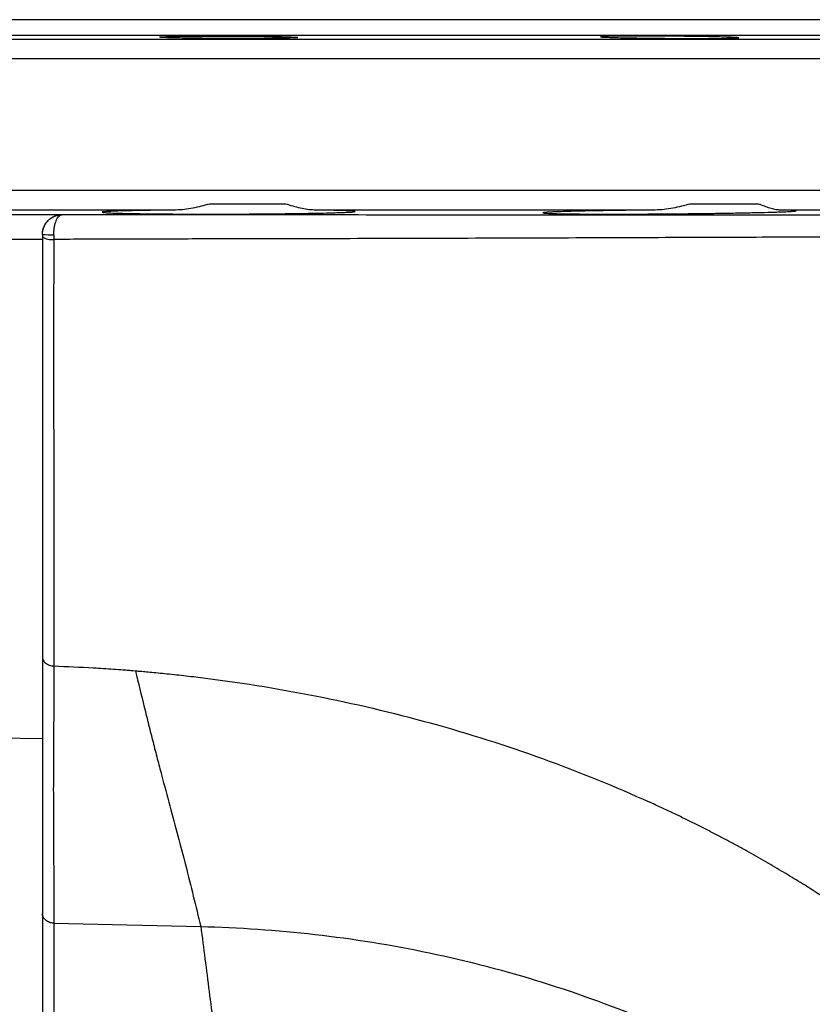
# Model space of a CAD drawing. Header units: millimetres. Extents: x 349 to 3491, y 673 to 2898.
# Tile 8 of 15: x 793 to 993, y 2650 to 2898. Entities that reach past the tile are written whole.
import ezdxf

# ---------------------------------------------------------------- set-up
doc = ezdxf.new("R2010")
doc.units = ezdxf.units.MM

msp = doc.modelspace()

# ---------------------------------------------------------------- linework, layer by layer
at = {"color": 7, "linetype": 'Continuous', "lineweight": 25}
for p, q in [((1129.58, 2898.48), (444.58, 2898.48)), ((860.05, 2851.92), (840.81, 2851.92)), ((979.62, 2851.92), (962.25, 2851.92)), ((832.42, 2850.4), (741.74, 2850.4)), ((803.57, 2849.29), (803.57, 2849.24)), ((953.5, 2850.4), (867.26, 2850.4)), ((1058.3, 2850.4), (984.93, 2850.4)), ((798.58, 2842.97), (798.58, 2716.77)), ((798.58, 2716.77), (787.08, 2716.95)), ((798.58, 2716.77), (798.58, 2626.61)), ((801.5, 2670.23), (838.61, 2669.38))]:
    msp.add_line(p, q, dxfattribs=at)
at = {"color": 1, "linetype": 'Continuous', "lineweight": 25}
for p, q in [((1134.38, 2894.52), (439.77, 2894.52)), ((787.08, 2893.57), (1188.66, 2893.57)), ((1193.58, 2888.57), (787.08, 2888.57)), ((787.08, 2855.4), (1193.58, 2855.4))]:
    msp.add_line(p, q, dxfattribs=at)
at = {"color": 7, "linetype": 'Continuous', "lineweight": 25}
for centre, radius, start, end in [((800.75, 2886.45), 42.3, 267.0617, 270.9399), ((800.8, 2846.33), 3.42, 229.4949, 280.8165)]:
    msp.add_arc(centre, radius, start, end, dxfattribs=at)
for points, knots in [([(833.29, 2893.86), (834.1, 2893.84), (834.99, 2893.83), (836.41, 2893.81), (836.9, 2893.8), (837.91, 2893.79), (838.44, 2893.78), (840.03, 2893.77), (841.12, 2893.76), (842.8, 2893.75), (843.37, 2893.75), (844.52, 2893.74), (845.09, 2893.74), (846.8, 2893.74), (847.94, 2893.73), (849.63, 2893.74), (850.19, 2893.74), (851.29, 2893.74), (852.36, 2893.74), (853.4, 2893.75), (854.41, 2893.75), (854.9, 2893.76), (856.34, 2893.77), (857.22, 2893.78), (858.43, 2893.8), (858.82, 2893.8), (859.55, 2893.82), (859.89, 2893.82), (860.85, 2893.84), (861.39, 2893.86), (862.04, 2893.88), (862.24, 2893.89), (862.57, 2893.91), (862.71, 2893.92), (863.05, 2893.95), (863.16, 2893.97), (863.16, 2894.01), (863.05, 2894.03), (862.72, 2894.06), (862.58, 2894.07), (862.25, 2894.09), (862.05, 2894.1), (861.39, 2894.12), (860.86, 2894.14), (859.91, 2894.17), (859.56, 2894.18), (858.83, 2894.2), (858.45, 2894.21), (857.24, 2894.23), (856.35, 2894.25), (854.92, 2894.27), (854.42, 2894.28), (853.41, 2894.29), (852.38, 2894.3), (851.31, 2894.31), (850.21, 2894.32), (849.65, 2894.32), (847.96, 2894.33), (846.82, 2894.34), (845.11, 2894.34), (844.54, 2894.34), (843.39, 2894.35), (842.82, 2894.35), (841.14, 2894.35), (840.04, 2894.34), (838.46, 2894.33), (837.93, 2894.33), (836.92, 2894.33), (836.43, 2894.32), (835, 2894.31), (834.12, 2894.3), (832.89, 2894.28), (832.51, 2894.27), (831.78, 2894.26), (831.44, 2894.25), (830.8, 2894.24), (830.51, 2894.23), (829.97, 2894.21), (829.72, 2894.2), (829.06, 2894.18), (828.73, 2894.16), (828.39, 2894.13), (828.31, 2894.12), (828.19, 2894.1), (828.16, 2894.09), (828.16, 2894.06), (828.27, 2894.04), (828.6, 2894.01), (828.74, 2894), (829.08, 2893.98), (829.27, 2893.97), (829.7, 2893.95), (829.95, 2893.94), (830.48, 2893.93), (830.78, 2893.92), (831.74, 2893.89), (832.47, 2893.87), (833.29, 2893.86)], [0, 0, 0, 0, 0.03125, 0.03125, 0.046875, 0.046875, 0.0625, 0.0625, 0.09375, 0.09375, 0.109375, 0.109375, 0.125, 0.125, 0.15625, 0.15625, 0.171875, 0.171875, 0.1875, 0.203125, 0.203125, 0.21875, 0.21875, 0.25, 0.25, 0.265625, 0.265625, 0.28125, 0.28125, 0.3125, 0.3125, 0.328125, 0.328125, 0.34375, 0.34375, 0.375, 0.375, 0.40625, 0.40625, 0.421875, 0.421875, 0.4375, 0.4375, 0.46875, 0.46875, 0.484375, 0.484375, 0.5, 0.5, 0.53125, 0.53125, 0.546875, 0.546875, 0.5625, 0.578125, 0.578125, 0.59375, 0.59375, 0.625, 0.625, 0.640625, 0.640625, 0.65625, 0.65625, 0.6875, 0.6875, 0.703125, 0.703125, 0.71875, 0.71875, 0.75, 0.75, 0.765625, 0.765625, 0.78125, 0.78125, 0.796875, 0.796875, 0.8125, 0.8125, 0.84375, 0.84375, 0.859375, 0.859375, 0.875, 0.875, 0.90625, 0.90625, 0.921875, 0.921875, 0.9375, 0.9375, 0.953125, 0.953125, 0.96875, 0.96875, 1, 1, 1, 1]), ([(939.66, 2894.17), (939.64, 2894.17), (939.59, 2894.15), (940.02, 2894.1), (940.95, 2894.05), (942.43, 2894), (943.9, 2893.96), (944.72, 2893.94)], [0, 0, 0, 0, 0.087332, 0.302166, 0.517029, 0.731893, 1, 1, 1, 1]), ([(944.72, 2893.94), (945.42, 2893.92), (946.93, 2893.89), (948.62, 2893.86), (950.41, 2893.84), (951.33, 2893.83), (953.21, 2893.8), (954.17, 2893.79), (956.15, 2893.77), (957.13, 2893.77), (959.09, 2893.75), (960.06, 2893.75), (962, 2893.74), (962.93, 2893.74), (964.74, 2893.73), (965.61, 2893.73), (967.29, 2893.74), (968.07, 2893.74), (969.53, 2893.75), (970.2, 2893.75), (971.44, 2893.77), (971.98, 2893.78), (972.92, 2893.8), (973.32, 2893.81), (973.96, 2893.83), (974.2, 2893.84), (974.52, 2893.87), (974.6, 2893.88), (974.59, 2893.91), (974.5, 2893.93), (974.16, 2893.96), (973.91, 2893.98), (973.25, 2894.01), (972.43, 2894.05), (971.33, 2894.08), (970.08, 2894.11), (969.4, 2894.13), (967.93, 2894.16), (967.14, 2894.18), (965.45, 2894.21), (964.57, 2894.22), (962.76, 2894.25), (961.82, 2894.26), (959.88, 2894.29), (958.91, 2894.3), (956.95, 2894.31), (955.97, 2894.32), (953.99, 2894.33), (953.03, 2894.34), (951.16, 2894.34), (950.24, 2894.35), (948.46, 2894.35), (947.62, 2894.35), (946.03, 2894.34), (945.29, 2894.34), (943.9, 2894.32), (943.27, 2894.32), (942.16, 2894.3), (941.67, 2894.29), (940.82, 2894.27), (940.49, 2894.26), (939.97, 2894.23), (939.78, 2894.22), (939.68, 2894.2)], [0, 0, 0, 0, 0.03125, 0.0625, 0.0625, 0.09375, 0.09375, 0.125, 0.125, 0.15625, 0.15625, 0.1875, 0.1875, 0.21875, 0.21875, 0.25, 0.25, 0.28125, 0.28125, 0.3125, 0.3125, 0.34375, 0.34375, 0.375, 0.375, 0.40625, 0.40625, 0.4375, 0.4375, 0.46875, 0.46875, 0.5, 0.5, 0.53125, 0.5625, 0.5625, 0.59375, 0.59375, 0.625, 0.625, 0.65625, 0.65625, 0.6875, 0.6875, 0.71875, 0.71875, 0.75, 0.75, 0.78125, 0.78125, 0.8125, 0.8125, 0.84375, 0.84375, 0.875, 0.875, 0.90625, 0.90625, 0.9375, 0.9375, 0.96875, 0.96875, 1, 1, 1, 1]), ([(840.81, 2851.92), (839.4, 2851.51), (838.01, 2851.15), (835.9, 2850.73), (835.19, 2850.62), (833.79, 2850.45), (833.1, 2850.4), (832.42, 2850.4)], [0, 0, 0, 0, 0.5, 0.5, 0.75, 0.75, 1, 1, 1, 1]), ([(867.26, 2850.4), (866.71, 2850.4), (866.14, 2850.45), (864.98, 2850.62), (864.4, 2850.73), (862.59, 2851.14), (861.34, 2851.5), (860.05, 2851.92)], [0, 0, 0, 0, 0.25, 0.25, 0.5, 0.5, 1, 1, 1, 1]), ([(962.25, 2851.92), (960.85, 2851.51), (959.43, 2851.15), (957.22, 2850.73), (956.48, 2850.62), (954.99, 2850.45), (954.25, 2850.4), (953.5, 2850.4)], [0, 0, 0, 0, 0.5, 0.5, 0.75, 0.75, 1, 1, 1, 1]), ([(984.93, 2850.4), (984.56, 2850.4), (984.17, 2850.45), (983.36, 2850.62), (982.93, 2850.73), (981.6, 2851.14), (980.64, 2851.5), (979.62, 2851.92)], [0, 0, 0, 0, 0.25, 0.25, 0.5, 0.5, 1, 1, 1, 1]), ([(798.58, 2844.21), (798.58, 2844.61), (798.62, 2845), (798.76, 2845.57), (798.82, 2845.75), (798.95, 2846.11), (799.02, 2846.28), (799.18, 2846.6), (799.27, 2846.76), (799.46, 2847.06), (799.56, 2847.2), (799.87, 2847.6), (800.1, 2847.84), (800.83, 2848.47), (801.35, 2848.77), (802.17, 2849.08), (802.45, 2849.15), (802.87, 2849.23), (803.01, 2849.25), (803.29, 2849.28), (803.43, 2849.29), (803.57, 2849.29)], [0, 0, 0, 0, 0.125, 0.125, 0.1875, 0.1875, 0.25, 0.25, 0.3125, 0.3125, 0.375, 0.375, 0.5, 0.5, 0.75, 0.75, 0.875, 0.875, 0.9375, 0.9375, 1, 1, 1, 1]), ([(798.58, 2844.2), (798.58, 2844.55), (798.61, 2844.88), (798.75, 2845.54), (798.85, 2845.87), (799.11, 2846.48), (799.27, 2846.78), (799.65, 2847.32), (799.87, 2847.58), (800.33, 2848.03), (800.59, 2848.24), (801.13, 2848.59), (801.42, 2848.74), (802.01, 2848.98), (802.32, 2849.08), (802.78, 2849.17), (802.94, 2849.19), (803.26, 2849.23), (803.42, 2849.24), (803.57, 2849.24)], [0, 0, 0, 0, 0.125, 0.125, 0.25, 0.25, 0.375, 0.375, 0.5, 0.5, 0.625, 0.625, 0.75, 0.75, 0.875, 0.875, 0.9375, 0.9375, 1, 1, 1, 1]), ([(801.44, 2844.15), (801.44, 2844.5), (801.45, 2844.83), (801.51, 2845.49), (801.55, 2845.82), (801.67, 2846.44), (801.73, 2846.73), (801.89, 2847.28), (801.99, 2847.54), (802.18, 2848), (802.29, 2848.21), (802.53, 2848.57), (802.65, 2848.72), (802.9, 2848.97), (803.03, 2849.06), (803.23, 2849.16), (803.3, 2849.19), (803.44, 2849.22), (803.51, 2849.23), (803.57, 2849.24)], [0, 0, 0, 0, 0.125, 0.125, 0.25, 0.25, 0.375, 0.375, 0.5, 0.5, 0.625, 0.625, 0.75, 0.75, 0.875, 0.875, 0.9375, 0.9375, 1, 1, 1, 1]), ([(803.57, 2849.24), (806.27, 2849.24), (808.96, 2849.24), (812.99, 2849.24), (814.33, 2849.24), (816.33, 2849.24), (817, 2849.24), (818.34, 2849.24), (819.01, 2849.24), (821.01, 2849.24), (822.34, 2849.24), (825, 2849.23), (826.33, 2849.23), (830.31, 2849.23), (832.95, 2849.23), (846.15, 2849.23), (856.59, 2849.23), (877.23, 2849.23), (887.44, 2849.22), (900.05, 2849.22), (902.57, 2849.22), (907.59, 2849.22), (910.09, 2849.22), (917.54, 2849.22), (922.43, 2849.21), (936.91, 2849.21), (946.29, 2849.21), (964.51, 2849.2), (973.35, 2849.2), (986.2, 2849.19), (990.42, 2849.19), (996.64, 2849.19), (998.69, 2849.19), (1002.77, 2849.19), (1004.79, 2849.19), (1014.75, 2849.18), (1022.36, 2849.18), (1029.59, 2849.18)], [0, 0, 0, 0, 0.03125, 0.03125, 0.046875, 0.046875, 0.054688, 0.054688, 0.0625, 0.0625, 0.078125, 0.078125, 0.09375, 0.09375, 0.125, 0.125, 0.25, 0.25, 0.375, 0.375, 0.40625, 0.40625, 0.4375, 0.4375, 0.5, 0.5, 0.625, 0.625, 0.75, 0.75, 0.8125, 0.8125, 0.84375, 0.84375, 0.875, 0.875, 1, 1, 1, 1]), ([(832.42, 2850.4), (831.64, 2850.39), (830.87, 2850.38), (829.37, 2850.36), (828.64, 2850.35), (826.52, 2850.33), (825.19, 2850.31), (823.62, 2850.28), (823.31, 2850.27), (822.71, 2850.26), (822.41, 2850.25), (821.54, 2850.24), (820.98, 2850.22), (819.41, 2850.19), (818.47, 2850.16), (817.24, 2850.12), (816.86, 2850.11), (816.15, 2850.08), (815.83, 2850.06), (814.96, 2850.02), (814.52, 2849.99), (814.05, 2849.95), (813.93, 2849.93), (813.79, 2849.91), (813.76, 2849.9), (813.7, 2849.89), (813.68, 2849.88), (813.63, 2849.84), (813.72, 2849.81), (814.07, 2849.77), (814.21, 2849.76), (814.58, 2849.73), (814.8, 2849.71), (815.54, 2849.67), (816.17, 2849.65), (817.28, 2849.61), (817.69, 2849.59), (818.34, 2849.58), (818.56, 2849.57), (819.03, 2849.56), (819.27, 2849.55), (820.51, 2849.52), (821.6, 2849.5), (823.38, 2849.48), (824, 2849.47), (825.28, 2849.45), (825.95, 2849.44), (828.02, 2849.42), (829.47, 2849.41), (832.49, 2849.39), (834.06, 2849.38), (836.51, 2849.37), (837.33, 2849.37), (838.99, 2849.37), (839.82, 2849.37), (842.34, 2849.37), (844.03, 2849.37), (846.6, 2849.38), (847.47, 2849.38), (849.17, 2849.39), (850.01, 2849.39), (852.53, 2849.41), (854.18, 2849.42), (856.61, 2849.44), (857.42, 2849.45), (858.99, 2849.47), (859.76, 2849.48), (862.02, 2849.5), (863.46, 2849.52), (865.17, 2849.55), (865.5, 2849.56), (866.17, 2849.57), (866.5, 2849.58), (867.46, 2849.59), (868.08, 2849.61), (869.85, 2849.65), (870.93, 2849.67), (872.39, 2849.71), (872.86, 2849.73), (873.72, 2849.76), (874.13, 2849.77), (875.23, 2849.81), (875.85, 2849.84), (876.57, 2849.89), (876.79, 2849.9), (877.05, 2849.93), (877.13, 2849.93), (877.28, 2849.95), (877.34, 2849.96), (877.62, 2849.99), (877.7, 2850.02), (877.62, 2850.06), (877.56, 2850.08), (877.37, 2850.11), (877.24, 2850.12), (876.76, 2850.16), (876.3, 2850.19), (875.43, 2850.22), (875.11, 2850.24), (874.57, 2850.25), (874.39, 2850.26), (874, 2850.27), (873.79, 2850.28), (872.75, 2850.31), (871.8, 2850.33), (870.22, 2850.35), (869.67, 2850.36), (868.5, 2850.38), (867.89, 2850.39), (867.26, 2850.4)], [0, 0, 0, 0, 0.015625, 0.015625, 0.03125, 0.03125, 0.0625, 0.0625, 0.070312, 0.070312, 0.078125, 0.078125, 0.09375, 0.09375, 0.125, 0.125, 0.140625, 0.140625, 0.15625, 0.15625, 0.1875, 0.1875, 0.203125, 0.203125, 0.210937, 0.210937, 0.21875, 0.21875, 0.25, 0.25, 0.265625, 0.265625, 0.28125, 0.28125, 0.3125, 0.3125, 0.328125, 0.328125, 0.335937, 0.335937, 0.34375, 0.34375, 0.375, 0.375, 0.390625, 0.390625, 0.40625, 0.40625, 0.4375, 0.4375, 0.46875, 0.46875, 0.484375, 0.484375, 0.5, 0.5, 0.53125, 0.53125, 0.546875, 0.546875, 0.5625, 0.5625, 0.59375, 0.59375, 0.609375, 0.609375, 0.625, 0.625, 0.65625, 0.65625, 0.664062, 0.664062, 0.671875, 0.671875, 0.6875, 0.6875, 0.71875, 0.71875, 0.734375, 0.734375, 0.75, 0.75, 0.78125, 0.78125, 0.796875, 0.796875, 0.804687, 0.804687, 0.8125, 0.8125, 0.84375, 0.84375, 0.859375, 0.859375, 0.875, 0.875, 0.90625, 0.90625, 0.921875, 0.921875, 0.929687, 0.929687, 0.9375, 0.9375, 0.96875, 0.96875, 0.984375, 0.984375, 1, 1, 1, 1]), ([(953.5, 2850.4), (952.66, 2850.39), (951.82, 2850.38), (950.14, 2850.36), (949.3, 2850.35), (946.83, 2850.33), (945.23, 2850.31), (942.92, 2850.27), (942.16, 2850.26), (940.68, 2850.24), (939.94, 2850.22), (937.81, 2850.19), (936.47, 2850.16), (934.59, 2850.12), (933.98, 2850.11), (932.83, 2850.08), (932.29, 2850.06), (930.73, 2850.02), (929.8, 2849.99), (928.58, 2849.95), (928.2, 2849.93), (927.5, 2849.9), (927.19, 2849.89), (926.34, 2849.84), (925.91, 2849.81), (925.45, 2849.77), (925.34, 2849.76), (925.17, 2849.73), (925.12, 2849.71), (925.07, 2849.67), (925.17, 2849.64), (925.53, 2849.61), (925.69, 2849.59), (926.06, 2849.57), (926.29, 2849.56), (927.04, 2849.52), (927.68, 2849.5), (928.81, 2849.47), (929.22, 2849.47), (929.88, 2849.45), (930.11, 2849.45), (930.58, 2849.44), (930.82, 2849.44), (932.06, 2849.42), (933.16, 2849.41), (934.95, 2849.39), (935.57, 2849.39), (936.87, 2849.38), (937.55, 2849.38), (939.62, 2849.37), (941.07, 2849.37), (943.34, 2849.37), (944.11, 2849.37), (945.29, 2849.37), (945.69, 2849.37), (946.5, 2849.37), (946.91, 2849.37), (948.95, 2849.38), (950.6, 2849.39), (953.96, 2849.41), (955.66, 2849.42), (959.1, 2849.45), (960.79, 2849.47), (964.14, 2849.5), (965.79, 2849.52), (967.82, 2849.55), (968.23, 2849.56), (969.02, 2849.57), (969.42, 2849.58), (970.59, 2849.59), (971.36, 2849.61), (973.61, 2849.65), (975.04, 2849.67), (977.09, 2849.71), (977.76, 2849.73), (979.03, 2849.76), (979.64, 2849.77), (981.4, 2849.81), (982.48, 2849.84), (983.93, 2849.89), (984.39, 2849.9), (985.25, 2849.93), (985.64, 2849.95), (986.73, 2849.99), (987.34, 2850.02), (988.05, 2850.06), (988.26, 2850.08), (988.61, 2850.11), (988.75, 2850.12), (989.06, 2850.16), (989.14, 2850.19), (989.05, 2850.22), (988.98, 2850.24), (988.78, 2850.26), (988.65, 2850.27), (988.15, 2850.31), (987.69, 2850.33), (986.8, 2850.35), (986.47, 2850.36), (985.93, 2850.38), (985.74, 2850.38), (985.35, 2850.39), (985.14, 2850.39), (984.93, 2850.4)], [0, 0, 0, 0, 0.015625, 0.015625, 0.03125, 0.03125, 0.0625, 0.0625, 0.078125, 0.078125, 0.09375, 0.09375, 0.125, 0.125, 0.140625, 0.140625, 0.15625, 0.15625, 0.1875, 0.1875, 0.203125, 0.203125, 0.21875, 0.21875, 0.25, 0.25, 0.265625, 0.265625, 0.28125, 0.28125, 0.3125, 0.3125, 0.328125, 0.328125, 0.34375, 0.34375, 0.375, 0.375, 0.390625, 0.390625, 0.398437, 0.398437, 0.40625, 0.40625, 0.4375, 0.4375, 0.453125, 0.453125, 0.46875, 0.46875, 0.5, 0.5, 0.515625, 0.515625, 0.523437, 0.523437, 0.53125, 0.53125, 0.5625, 0.5625, 0.59375, 0.59375, 0.625, 0.625, 0.65625, 0.65625, 0.664063, 0.664063, 0.671875, 0.671875, 0.6875, 0.6875, 0.71875, 0.71875, 0.734375, 0.734375, 0.75, 0.75, 0.78125, 0.78125, 0.796875, 0.796875, 0.8125, 0.8125, 0.84375, 0.84375, 0.859375, 0.859375, 0.875, 0.875, 0.90625, 0.90625, 0.921875, 0.921875, 0.9375, 0.9375, 0.96875, 0.96875, 0.984375, 0.984375, 0.992187, 0.992187, 1, 1, 1, 1]), ([(1025.96, 2843.68), (1018.78, 2843.65), (1011.26, 2843.62), (995.6, 2843.56), (987.45, 2843.53), (970.51, 2843.47), (961.72, 2843.44), (950.33, 2843.4), (948.04, 2843.39), (944.56, 2843.38), (943.39, 2843.37), (941.05, 2843.36), (939.88, 2843.36), (933.99, 2843.34), (929.23, 2843.32), (914.83, 2843.27), (905.06, 2843.24), (885.19, 2843.18), (875.08, 2843.16), (859.66, 2843.12), (854.48, 2843.11), (846.64, 2843.09), (844.01, 2843.09), (838.74, 2843.08), (836.09, 2843.08), (830.79, 2843.07), (828.13, 2843.06), (824.14, 2843.06), (822.81, 2843.06), (820.82, 2843.06), (820.15, 2843.05), (818.82, 2843.05), (818.15, 2843.05), (816.15, 2843.05), (814.82, 2843.04), (812.15, 2843.03), (810.81, 2843.02), (806.8, 2843), (804.12, 2842.98), (801.44, 2842.97)], [0, 0, 0, 0, 0.125, 0.125, 0.25, 0.25, 0.375, 0.375, 0.40625, 0.40625, 0.421875, 0.421875, 0.4375, 0.4375, 0.5, 0.5, 0.625, 0.625, 0.75, 0.75, 0.8125, 0.8125, 0.84375, 0.84375, 0.875, 0.875, 0.90625, 0.90625, 0.921875, 0.921875, 0.929687, 0.929687, 0.9375, 0.9375, 0.953125, 0.953125, 0.96875, 0.96875, 1, 1, 1, 1]), ([(801.44, 2842.97), (801.43, 2837.71), (801.42, 2832.51), (801.41, 2824.82), (801.41, 2822.27), (801.41, 2817.22), (801.41, 2814.72), (801.41, 2807.3), (801.41, 2802.47), (801.42, 2793.01), (801.43, 2788.38), (801.43, 2779.34), (801.44, 2774.93), (801.44, 2768.46), (801.44, 2766.33), (801.44, 2763.17), (801.44, 2762.13), (801.44, 2760.05), (801.44, 2759.02), (801.45, 2753.91), (801.45, 2749.97), (801.45, 2744.27), (801.44, 2742.4), (801.44, 2739.67), (801.44, 2738.76), (801.44, 2736.98), (801.44, 2736.09), (801.44, 2735.21)], [0, 0, 0, 0, 0.125, 0.125, 0.1875, 0.1875, 0.25, 0.25, 0.375, 0.375, 0.5, 0.5, 0.625, 0.625, 0.6875, 0.6875, 0.71875, 0.71875, 0.75, 0.75, 0.875, 0.875, 0.9375, 0.9375, 0.96875, 0.96875, 1, 1, 1, 1]), ([(798.58, 2737.5), (798.58, 2737.21), (798.65, 2736.92), (798.94, 2736.38), (799.15, 2736.13), (799.67, 2735.71), (799.99, 2735.54), (800.68, 2735.29), (801.06, 2735.23), (801.44, 2735.21)], [0, 0, 0, 0, 0.25, 0.25, 0.5, 0.5, 0.75, 0.75, 1, 1, 1, 1]), ([(801.44, 2735.21), (801.46, 2732.07), (801.45, 2729.01), (801.43, 2723.11), (801.42, 2720.27), (801.39, 2716.2), (801.38, 2714.88), (801.36, 2712.31), (801.35, 2711.02), (801.34, 2707.18), (801.33, 2704.62), (801.35, 2696.94), (801.38, 2691.77), (801.44, 2681.18), (801.47, 2675.76), (801.5, 2670.23)], [0, 0, 0, 0, 0.125, 0.125, 0.25, 0.25, 0.3125, 0.3125, 0.375, 0.375, 0.5, 0.5, 0.75, 0.75, 1, 1, 1, 1]), ([(801.44, 2735.21), (804.8, 2735.1), (808.15, 2734.94), (813.17, 2734.65), (815.68, 2734.49), (818.61, 2734.28), (819.86, 2734.18), (820.69, 2734.12), (821.09, 2734.08), (822.08, 2734)], [0, 0, 0, 0, 0.5, 0.5, 0.75, 0.875, 0.9375, 0.9375, 1, 1, 1, 1]), ([(822.08, 2734), (822.83, 2730.93), (823.95, 2726.31), (825.06, 2721.82), (825.8, 2718.88), (826.17, 2717.42), (826.9, 2714.57), (827.26, 2713.16), (827.98, 2710.4), (829.05, 2706.32), (830.1, 2702.42), (832.17, 2694.75), (833.51, 2689.8), (836.1, 2679.69), (837.36, 2674.54), (838.61, 2669.38)], [0, 0, 0, 0, 0.125, 0.1875, 0.1875, 0.25, 0.25, 0.3125, 0.3125, 0.375, 0.5, 0.5, 0.75, 0.75, 1, 1, 1, 1]), ([(822.08, 2734), (822.36, 2733.98), (822.69, 2733.95), (823.49, 2733.89), (823.95, 2733.85), (825.56, 2733.71), (826.88, 2733.58), (829.82, 2733.29), (831.43, 2733.12), (833.89, 2732.85), (834.71, 2732.76), (836.35, 2732.57), (837.17, 2732.47), (837.99, 2732.37)], [0, 0, 0, 0, 0.125, 0.125, 0.25, 0.25, 0.5, 0.5, 0.75, 0.75, 0.875, 0.875, 1, 1, 1, 1]), ([(837.99, 2732.37), (847.85, 2731.17), (857.7, 2729.6), (877.29, 2725.75), (887.02, 2723.47), (906.22, 2718.17), (915.69, 2715.17), (934.23, 2708.48), (943.3, 2704.79), (952.11, 2700.78)], [0, 0, 0, 0, 0.25, 0.25, 0.5, 0.5, 0.75, 0.75, 1, 1, 1, 1]), ([(1033.15, 2648.46), (1033.15, 2648.47), (1033.12, 2648.49), (1033.07, 2648.54), (1032.98, 2648.61), (1032.86, 2648.73), (1032.7, 2648.87), (1032.5, 2649.04), (1032.27, 2649.25), (1032, 2649.49), (1031.69, 2649.76), (1031.35, 2650.07), (1030.97, 2650.41), (1030.55, 2650.78), (1030.09, 2651.18), (1029.59, 2651.61), (1029.05, 2652.08), (1028.47, 2652.58), (1027.85, 2653.11), (1027.19, 2653.67), (1026.5, 2654.26), (1025.76, 2654.88), (1024.97, 2655.54), (1024.15, 2656.22), (1023.29, 2656.93), (1022.38, 2657.67), (1021.43, 2658.44), (1020.43, 2659.24), (1019.39, 2660.07), (1018.3, 2660.93), (1017.17, 2661.81), (1015.99, 2662.72), (1014.77, 2663.66), (1013.49, 2664.62), (1012.17, 2665.61), (1010.8, 2666.62), (1009.37, 2667.66), (1007.9, 2668.72), (1006.37, 2669.81), (1004.79, 2670.92), (1003.16, 2672.05), (1001.48, 2673.2), (999.74, 2674.38), (997.94, 2675.57), (996.08, 2676.78), (994.17, 2678.01), (992.2, 2679.26), (990.17, 2680.53), (988.08, 2681.81), (985.93, 2683.1), (983.72, 2684.41), (981.45, 2685.74), (979.11, 2687.07), (976.71, 2688.41), (974.24, 2689.77), (971.71, 2691.13), (969.12, 2692.5), (966.45, 2693.88), (963.72, 2695.26), (960.92, 2696.64), (958.05, 2698.02), (955.11, 2699.41), (953.12, 2700.32), (952.11, 2700.78)], [0, 0, 0, 0, 0.0002567, 0.0010249, 0.0023057, 0.0041006, 0.0064118, 0.0092422, 0.0125947, 0.0164729, 0.0208804, 0.0258208, 0.0312975, 0.0373137, 0.0438714, 0.0509721, 0.0586153, 0.0667989, 0.0755186, 0.0847717, 0.0945589, 0.104881, 0.1157389, 0.1271335, 0.1390657, 0.1515366, 0.1645471, 0.1780982, 0.1921909, 0.2068263, 0.2220054, 0.2377293, 0.2539989, 0.2708155, 0.2881799, 0.3060933, 0.3245567, 0.3435711, 0.3631375, 0.3832568, 0.4039301, 0.4251581, 0.4469417, 0.4692818, 0.4921791, 0.5156343, 0.539648, 0.5642209, 0.5893533, 0.6150457, 0.6412985, 0.6681117, 0.6954857, 0.7234203, 0.7519155, 0.780971, 0.8105864, 0.8407614, 0.8714951, 0.9027869, 0.9346358, 0.9670406, 1, 1, 1, 1]), ([(801.5, 2670.23), (801.3, 2670.24), (801.11, 2670.26), (800.74, 2670.32), (800.55, 2670.37), (800.2, 2670.5), (800.03, 2670.58), (799.71, 2670.76), (799.56, 2670.86), (799.29, 2671.09), (799.17, 2671.21), (798.96, 2671.47), (798.87, 2671.61), (798.73, 2671.91), (798.67, 2672.06), (798.6, 2672.37), (798.58, 2672.53), (798.58, 2672.69)], [0, 0, 0, 0, 0.125, 0.125, 0.25, 0.25, 0.375, 0.375, 0.5, 0.5, 0.625, 0.625, 0.75, 0.75, 0.875, 0.875, 1, 1, 1, 1]), ([(801.5, 2670.23), (801.5, 2662.76), (801.5, 2655.29), (801.5, 2643.87), (801.5, 2640.03), (801.5, 2632.23), (801.5, 2628.29), (801.5, 2624.29)], [0, 0, 0, 0, 0.5, 0.5, 0.75, 0.75, 1, 1, 1, 1]), ([(838.61, 2669.38), (848.16, 2669.16), (857.8, 2668.51), (877.12, 2666.31), (886.8, 2664.75), (906.01, 2660.72), (915.55, 2658.24), (934.33, 2652.39), (943.56, 2649.02), (961.56, 2641.42), (970.33, 2637.2), (987.25, 2627.99), (995.4, 2623), (1010.97, 2612.35), (1018.39, 2606.7), (1032.38, 2594.85), (1038.97, 2588.65), (1045.11, 2582.25)], [0, 0, 0, 0, 0.125, 0.125, 0.25, 0.25, 0.375, 0.375, 0.5, 0.5, 0.625, 0.625, 0.75, 0.75, 0.875, 0.875, 1, 1, 1, 1])]:
    msp.add_open_spline(points, degree=3, knots=knots, dxfattribs=at)
for points in [[(787.08, 2849.29), (792.58, 2849.29), (798.07, 2849.29), (803.57, 2849.29)], [(798.58, 2844.21), (798.58, 2843.79), (798.58, 2843.37), (798.58, 2842.97)], [(801.44, 2844.15), (801.44, 2843.75), (801.44, 2843.36), (801.44, 2842.97)], [(798.58, 2842.97), (794.74, 2842.97), (790.91, 2842.97), (787.08, 2842.97)], [(801.5, 2670.23), (801.5, 2670.23), (801.5, 2670.23), (801.5, 2670.23)]]:
    msp.add_open_spline(points, degree=3, dxfattribs=at)
at = {"color": 1, "linetype": 'Continuous', "lineweight": 25}
msp.add_open_spline([(838.61, 2669.38), (839.32, 2663.93), (840.72, 2653.03), (842.82, 2636.36), (844.9, 2619.05), (846.96, 2601.15), (849, 2582.67), (851.04, 2563.63), (853.14, 2543.39), (855.31, 2521.89), (857.56, 2499.1), (859.84, 2475.7), (862.13, 2451.72), (864.56, 2426.23), (867.12, 2399.16), (869.83, 2370.48), (872.61, 2341.18), (875.48, 2311.29), (878.44, 2280.84), (881.51, 2249.86), (884.66, 2218.39), (887.82, 2186.99), (890.94, 2155.74), (894, 2124.69), (897.03, 2093.33), (899.99, 2061.72), (902.86, 2029.88), (905.56, 1998.46), (908.07, 1967.51), (910.38, 1937.08), (912.51, 1906.59), (914.44, 1876.07), (916.21, 1844.38), (917.76, 1811.55), (919.02, 1777.64), (919.93, 1743.87), (920.53, 1710.27), (920.85, 1676.88), (920.92, 1643.74), (920.78, 1610.87), (920.47, 1578.86), (920.04, 1547.71), (919.52, 1517.43), (918.93, 1487.52), (918.32, 1458.02), (917.69, 1428.95), (917.11, 1400.93), (916.58, 1374.04), (916.15, 1348.32), (915.81, 1323.31), (915.55, 1299.02), (915.37, 1275.44), (915.26, 1252.59), (915.2, 1230.5), (915.2, 1209.18), (915.24, 1188.67), (915.32, 1169.1), (915.42, 1150.49), (915.54, 1132.84), (915.68, 1116.08), (915.81, 1099.81), (915.95, 1084.15), (916.07, 1069.24), (916.16, 1055.49), (916.23, 1042.92), (916.28, 1031.55), (916.3, 1021.59), (916.3, 1012.98), (916.29, 1005.64), (916.27, 999.41), (916.24, 994.28), (916.2, 990.26), (916.15, 987.36), (916.1, 985.54), (916.07, 985.27), (916.05, 985.14)], degree=3, knots=[0, 0, 0, 0, 0.012147, 0.024273, 0.036369, 0.048437, 0.060481, 0.072505, 0.084513, 0.097708, 0.110892, 0.124071, 0.137247, 0.150425, 0.165139, 0.179865, 0.194608, 0.209372, 0.22416, 0.238979, 0.253825, 0.268696, 0.282846, 0.297011, 0.311186, 0.325369, 0.339558, 0.35375, 0.367132, 0.380513, 0.393891, 0.407262, 0.420626, 0.435527, 0.450411, 0.465279, 0.480133, 0.494979, 0.509819, 0.524658, 0.5395, 0.553611, 0.567732, 0.581868, 0.596021, 0.610198, 0.624386, 0.637754, 0.651093, 0.664399, 0.677682, 0.690954, 0.70422, 0.717488, 0.730763, 0.744053, 0.757362, 0.770452, 0.783557, 0.796672, 0.809793, 0.823965, 0.838134, 0.852299, 0.866451, 0.880587, 0.894698, 0.907981, 0.921249, 0.934512, 0.947778, 0.961055, 0.974352, 0.987667, 1, 1, 1, 1], dxfattribs=at)

doc.saveas('drawing.dxf')
